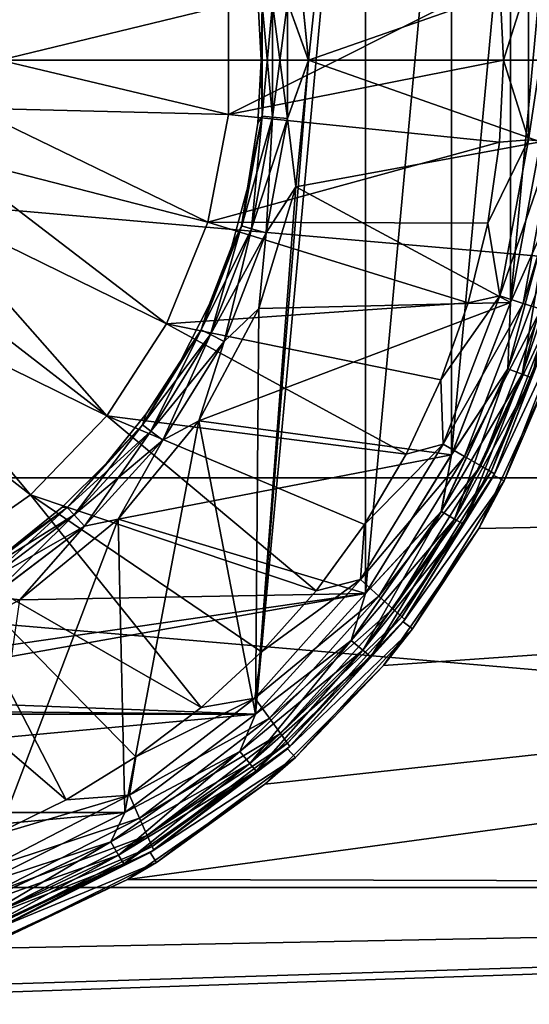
# Model space of a CAD drawing. Header units: metres. Extents: x -82 to 113, y -109 to 109.
# Tile 214 of 256: x -63.99 to -61.83, y 72.5 to 76.67. Entities that reach past the tile are written whole.
import ezdxf

# ---------------------------------------------------------------- set-up
doc = ezdxf.new("R2010")
doc.units = ezdxf.units.M
doc.layers.add('solid_20_382_013_XXX', color=7, linetype='CONTINUOUS')

msp = doc.modelspace()

# ---------------------------------------------------------------- linework, layer by layer
at = {"layer": 'solid_20_382_013_XXX'}
for points in [[(-62.528065, 78.760712, -28.4), (-62.99469, 73.72776, -28.4), (-62.77, 76.499878, -28.4)], [(-62.528065, 78.760712, -28.4), (-62.528019, 74.239349, -28.4), (-62.99469, 73.72776, -28.4)], [(-62.528065, 78.760712, -28.4), (-62.77, 76.499878, -28.4), (-62.822872, 77.036652, -28.4)], [(-62.528065, 78.760712, -28.4), (-62.16346, 78.172165, -28.4), (-62.528019, 74.239349, -28.4)], [(-71.32, 78.270187, -51.978912), (-51.02, 78.270164, -51.978916), (-51.02, 76.5, -52.099998)], [(-71.32, 78.270187, -51.978912), (-51.02, 76.5, -52.099998), (-71.32, 76.5, -52.099998)], [(-62.16346, 78.172165, -28.4), (-62.163399, 74.827957, -28.4), (-62.528019, 74.239349, -28.4)], [(-62.16346, 78.172165, -28.4), (-61.913277, 77.526657, -28.4), (-62.163399, 74.827957, -28.4)], [(-61.913277, 77.526657, -28.4), (-61.913212, 75.473557, -28.4), (-62.163399, 74.827957, -28.4)], [(-61.913277, 77.526657, -28.4), (-61.786022, 76.846252, -28.4), (-61.913212, 75.473557, -28.4)], [(-62.857941, 76.746674, -28.415224), (-62.822872, 77.036652, -28.4), (-62.77, 76.499878, -28.4)], [(-62.857796, 76.746689, -30.384836), (-62.77, 76.500122, -30.4), (-62.822922, 77.036896, -30.4)], [(-62.822922, 77.036896, -30.4), (-62.77, 76.500122, -30.4), (-61.786011, 76.846123, -30.4)], [(-63.109001, 76.735741, -26.311182), (-63.108402, 76.270454, -26.311182), (-61.95908, 76.846909, -26.564878)], [(-63.108402, 76.270454, -26.311182), (-61.942223, 76.5, -26.564878), (-61.95908, 76.846909, -26.564878)], [(-62.77, 76.500122, -30.4), (-61.786011, 76.153877, -30.4), (-61.786011, 76.846123, -30.4)], [(-61.836849, 76.836487, -26.614393), (-61.95908, 76.846909, -26.564878), (-61.942223, 76.5, -26.564878)], [(-61.836849, 76.163513, -26.614393), (-61.836849, 76.836487, -26.614393), (-61.942223, 76.5, -26.564878)], [(-61.786022, 76.846252, -28.4), (-61.785995, 76.154015, -28.4), (-61.913212, 75.473557, -28.4)], [(-61.73325, 76.847397, -26.693821), (-61.836849, 76.836487, -26.614393), (-61.836849, 76.163513, -26.614393)], [(-61.73325, 76.847397, -26.693821), (-61.836849, 76.163513, -26.614393), (-61.73325, 76.152603, -26.693821)], [(-62.965717, 76.736687, -30.276537), (-62.983971, 76.766548, -30.200001), (-62.970001, 76.5, -30.200001)], [(-62.970001, 76.5, -28.6), (-62.970001, 76.5, -30.200001), (-62.983971, 76.766548, -30.200001)], [(-62.983971, 76.766548, -28.6), (-62.970001, 76.5, -28.6), (-62.983971, 76.766548, -30.200001)], [(-62.965778, 76.736687, -28.523609), (-62.970001, 76.5, -28.6), (-62.983971, 76.766548, -28.6)], [(-62.922604, 76.259315, -28.458633), (-62.965778, 76.736687, -28.523609), (-62.922604, 76.740685, -28.458633)], [(-62.922493, 76.740692, -30.341476), (-62.965717, 76.736687, -30.276537), (-62.965717, 76.263313, -30.276537)], [(-62.922493, 76.259308, -30.341476), (-62.922493, 76.740692, -30.341476), (-62.965717, 76.263313, -30.276537)], [(-62.922604, 76.740685, -28.458633), (-62.857941, 76.746674, -28.415224), (-62.857941, 76.253326, -28.415224)], [(-62.922604, 76.259315, -28.458633), (-62.922604, 76.740685, -28.458633), (-62.857941, 76.253326, -28.415224)], [(-62.857796, 76.746689, -30.384836), (-62.922493, 76.740692, -30.341476), (-62.922493, 76.259308, -30.341476)], [(-62.857796, 76.253311, -30.384836), (-62.857796, 76.746689, -30.384836), (-62.922493, 76.259308, -30.341476)], [(-62.857941, 76.253326, -28.415224), (-62.857941, 76.746674, -28.415224), (-62.77, 76.499878, -28.4)], [(-62.857796, 76.253311, -30.384836), (-62.77, 76.500122, -30.4), (-62.857796, 76.746689, -30.384836)], [(-64.193413, 76.702286, -26.164461), (-64.076622, 76.5, -26.174604), (-63.109001, 76.735741, -26.311182)], [(-64.076622, 76.5, -26.174604), (-63.108402, 76.270454, -26.311182), (-63.109001, 76.735741, -26.311182)], [(-62.965717, 76.263313, -30.276537), (-62.965717, 76.736687, -30.276537), (-62.970001, 76.5, -30.200001)], [(-62.965778, 76.736687, -28.523609), (-62.965778, 76.263313, -28.523609), (-62.970001, 76.5, -28.6)], [(-62.922604, 76.259315, -28.458633), (-62.965778, 76.263313, -28.523609), (-62.965778, 76.736687, -28.523609)], [(-71.32, 76.5, -52.099998), (-51.02, 76.5, -52.099998), (-51.02, 74.729836, -51.978916)], [(-71.32, 74.729813, -51.978912), (-71.32, 76.5, -52.099998), (-51.02, 74.729836, -51.978916)], [(-64.076622, 76.5, -26.174604), (-64.193413, 76.297714, -26.164461), (-63.108402, 76.270454, -26.311182)], [(-63.108402, 76.270454, -26.311182), (-61.95908, 76.153091, -26.564878), (-61.942223, 76.5, -26.564878)], [(-62.99469, 73.72776, -28.4), (-62.822922, 75.963104, -28.4), (-62.77, 76.499878, -28.4)], [(-62.965717, 76.263313, -30.276537), (-62.970001, 76.5, -30.200001), (-62.983971, 76.233452, -30.200001)], [(-62.983971, 76.233452, -28.6), (-62.983971, 76.233452, -30.200001), (-62.970001, 76.5, -30.200001)], [(-62.970001, 76.5, -28.6), (-62.983971, 76.233452, -28.6), (-62.970001, 76.5, -30.200001)], [(-62.965778, 76.263313, -28.523609), (-62.983971, 76.233452, -28.6), (-62.970001, 76.5, -28.6)], [(-62.857941, 76.253326, -28.415224), (-62.77, 76.499878, -28.4), (-62.822922, 75.963104, -28.4)], [(-62.857796, 76.253311, -30.384836), (-62.822872, 75.963348, -30.4), (-62.77, 76.500122, -30.4)], [(-62.77, 76.500122, -30.4), (-62.822872, 75.963348, -30.4), (-61.786011, 76.153877, -30.4)], [(-61.836849, 76.163513, -26.614393), (-61.942223, 76.5, -26.564878), (-61.95908, 76.153091, -26.564878)], [(-64.193413, 76.297714, -26.164461), (-64.30825, 76.098808, -26.15831), (-63.19677, 75.813637, -26.311182)], [(-64.193413, 76.297714, -26.164461), (-63.19677, 75.813637, -26.311182), (-63.108402, 76.270454, -26.311182)], [(-63.108402, 76.270454, -26.311182), (-63.19677, 75.813637, -26.311182), (-61.95908, 76.153091, -26.564878)], [(-62.965778, 76.263313, -28.523609), (-63.052761, 75.798012, -28.523609), (-62.983971, 76.233452, -28.6)], [(-63.011055, 75.78614, -28.458633), (-63.052761, 75.798012, -28.523609), (-62.965778, 76.263313, -28.523609)], [(-63.0527, 75.797997, -30.276537), (-62.965717, 76.263313, -30.276537), (-63.025723, 75.969826, -30.200001)], [(-62.922493, 76.259308, -30.341476), (-62.965717, 76.263313, -30.276537), (-63.0527, 75.797997, -30.276537)], [(-63.010948, 75.78611, -30.341476), (-62.922493, 76.259308, -30.341476), (-63.0527, 75.797997, -30.276537)], [(-62.965717, 76.263313, -30.276537), (-62.983971, 76.233452, -30.200001), (-63.025723, 75.969826, -30.200001)], [(-63.011055, 75.78614, -28.458633), (-62.965778, 76.263313, -28.523609), (-62.922604, 76.259315, -28.458633)], [(-63.011055, 75.78614, -28.458633), (-62.922604, 76.259315, -28.458633), (-62.948593, 75.768372, -28.415224)], [(-62.857796, 76.253311, -30.384836), (-62.922493, 76.259308, -30.341476), (-63.010948, 75.78611, -30.341476)], [(-62.948456, 75.768333, -30.384836), (-62.857796, 76.253311, -30.384836), (-63.010948, 75.78611, -30.341476)], [(-62.922604, 76.259315, -28.458633), (-62.857941, 76.253326, -28.415224), (-62.948593, 75.768372, -28.415224)], [(-62.948593, 75.768372, -28.415224), (-62.857941, 76.253326, -28.415224), (-62.822922, 75.963104, -28.4)], [(-62.948456, 75.768333, -30.384836), (-62.822872, 75.963348, -30.4), (-62.857796, 76.253311, -30.384836)], [(-63.052761, 75.798012, -28.523609), (-63.025723, 75.969826, -28.6), (-62.983971, 76.233452, -28.6)], [(-63.025723, 75.969826, -28.6), (-63.025723, 75.969826, -30.200001), (-62.983971, 76.233452, -30.200001)], [(-62.983971, 76.233452, -28.6), (-63.025723, 75.969826, -28.6), (-62.983971, 76.233452, -30.200001)], [(-63.19677, 75.813637, -26.311182), (-62.009495, 75.809456, -26.564878), (-61.95908, 76.153091, -26.564878)], [(-62.822872, 75.963348, -30.4), (-61.913246, 75.473442, -30.4), (-61.786011, 76.153877, -30.4)], [(-61.836849, 76.163513, -26.614393), (-61.95908, 76.153091, -26.564878), (-62.009495, 75.809456, -26.564878)], [(-61.958797, 75.501678, -26.614393), (-61.836849, 76.163513, -26.614393), (-62.009495, 75.809456, -26.564878)], [(-61.73325, 76.152603, -26.693821), (-61.836849, 76.163513, -26.614393), (-61.958797, 75.501678, -26.614393)], [(-61.73325, 76.152603, -26.693821), (-61.958797, 75.501678, -26.614393), (-61.859669, 75.469414, -26.693821)], [(-61.75174, 75.835556, -30.415165), (-61.786011, 76.153877, -30.4), (-61.913246, 75.473442, -30.4)], [(-61.751598, 75.835526, -28.384775), (-61.913212, 75.473557, -28.4), (-61.785995, 76.154015, -28.4)], [(-61.73325, 76.152603, -26.693821), (-61.859669, 75.469414, -26.693821), (-61.653725, 76.144234, -26.797577)], [(-61.859669, 75.469414, -26.693821), (-61.783573, 75.444649, -26.797577), (-61.653725, 76.144234, -26.797577)], [(-64.30825, 76.098808, -26.15831), (-64.42366, 75.898918, -26.155943), (-63.370842, 75.382141, -26.311182)], [(-64.30825, 76.098808, -26.15831), (-63.370842, 75.382141, -26.311182), (-63.19677, 75.813637, -26.311182)], [(-63.0527, 75.797997, -30.276537), (-63.025723, 75.969826, -30.200001), (-63.094807, 75.712006, -30.200001)], [(-63.094807, 75.712006, -28.6), (-63.094807, 75.712006, -30.200001), (-63.025723, 75.969826, -30.200001)], [(-63.025723, 75.969826, -28.6), (-63.094807, 75.712006, -28.6), (-63.025723, 75.969826, -30.200001)], [(-63.052761, 75.798012, -28.523609), (-63.094807, 75.712006, -28.6), (-63.025723, 75.969826, -28.6)], [(-62.99469, 73.72776, -28.4), (-62.979588, 75.446999, -28.4), (-62.822922, 75.963104, -28.4)], [(-62.948593, 75.768372, -28.415224), (-62.822922, 75.963104, -28.4), (-62.979588, 75.446999, -28.4)], [(-62.822872, 75.963348, -30.4), (-62.979511, 75.447189, -30.4), (-61.913246, 75.473442, -30.4)], [(-62.948456, 75.768333, -30.384836), (-62.979511, 75.447189, -30.4), (-62.822872, 75.963348, -30.4)], [(-64.42366, 75.898918, -26.155943), (-64.539207, 75.698776, -26.1574), (-63.624199, 74.991882, -26.311182)], [(-64.42366, 75.898918, -26.155943), (-63.624199, 74.991882, -26.311182), (-63.370842, 75.382141, -26.311182)], [(-61.75174, 75.835556, -30.415165), (-61.913246, 75.473442, -30.4), (-61.92437, 75.191299, -30.415165)], [(-61.75174, 75.835556, -30.415165), (-61.92437, 75.191299, -30.415165), (-61.687752, 75.824272, -30.458523)], [(-61.92437, 75.191299, -30.415165), (-61.863312, 75.169075, -30.458523), (-61.687752, 75.824272, -30.458523)], [(-61.751598, 75.835526, -28.384775), (-61.924232, 75.191246, -28.384775), (-61.913212, 75.473557, -28.4)], [(-61.863209, 75.169037, -28.341366), (-61.924232, 75.191246, -28.384775), (-61.751598, 75.835526, -28.384775)], [(-61.687752, 75.824272, -30.458523), (-61.863312, 75.169075, -30.458523), (-61.645, 75.816734, -30.523464)], [(-61.687645, 75.824249, -28.341366), (-61.863209, 75.169037, -28.341366), (-61.751598, 75.835526, -28.384775)], [(-61.822464, 75.154205, -28.276392), (-61.863209, 75.169037, -28.341366), (-61.687645, 75.824249, -28.341366)], [(-63.19677, 75.813637, -26.311182), (-63.370842, 75.382141, -26.311182), (-62.092995, 75.472321, -26.564878)], [(-63.052761, 75.798012, -28.523609), (-63.223759, 75.356606, -28.523609), (-63.094807, 75.712006, -28.6)], [(-63.184944, 75.33728, -28.458633), (-63.223759, 75.356606, -28.523609), (-63.052761, 75.798012, -28.523609)], [(-63.223705, 75.356583, -30.276537), (-63.0527, 75.797997, -30.276537), (-63.19046, 75.462822, -30.200001)], [(-63.010948, 75.78611, -30.341476), (-63.0527, 75.797997, -30.276537), (-63.223705, 75.356583, -30.276537)], [(-63.184845, 75.337234, -30.341476), (-63.010948, 75.78611, -30.341476), (-63.223705, 75.356583, -30.276537)], [(-63.19677, 75.813637, -26.311182), (-62.092995, 75.472321, -26.564878), (-62.009495, 75.809456, -26.564878)], [(-63.0527, 75.797997, -30.276537), (-63.094807, 75.712006, -30.200001), (-63.19046, 75.462822, -30.200001)], [(-63.184944, 75.33728, -28.458633), (-63.052761, 75.798012, -28.523609), (-63.011055, 75.78614, -28.458633)], [(-63.184944, 75.33728, -28.458633), (-63.011055, 75.78614, -28.458633), (-63.126812, 75.308334, -28.415224)], [(-62.948456, 75.768333, -30.384836), (-63.010948, 75.78611, -30.341476), (-63.184845, 75.337234, -30.341476)], [(-63.011055, 75.78614, -28.458633), (-62.948593, 75.768372, -28.415224), (-63.126812, 75.308334, -28.415224)], [(-61.958797, 75.501678, -26.614393), (-62.009495, 75.809456, -26.564878), (-62.092995, 75.472321, -26.564878)], [(-61.863312, 75.169075, -30.458523), (-61.822521, 75.154228, -30.523464), (-61.645, 75.816734, -30.523464)], [(-63.126682, 75.308273, -30.384836), (-62.948456, 75.768333, -30.384836), (-63.184845, 75.337234, -30.341476)], [(-63.126812, 75.308334, -28.415224), (-62.948593, 75.768372, -28.415224), (-62.979588, 75.446999, -28.4)], [(-63.126682, 75.308273, -30.384836), (-62.979511, 75.447189, -30.4), (-62.948456, 75.768333, -30.384836)], [(-64.539207, 75.698776, -26.1574), (-64.654091, 75.499802, -26.162647), (-63.624199, 74.991882, -26.311182)], [(-63.223759, 75.356606, -28.523609), (-63.19046, 75.462822, -28.6), (-63.094807, 75.712006, -28.6)], [(-63.19046, 75.462822, -28.6), (-63.19046, 75.462822, -30.200001), (-63.094807, 75.712006, -30.200001)], [(-63.094807, 75.712006, -28.6), (-63.19046, 75.462822, -28.6), (-63.094807, 75.712006, -30.200001)], [(-64.654091, 75.499802, -26.162647), (-64.769997, 75.299042, -26.171783), (-63.947491, 74.657257, -26.311182)], [(-64.654091, 75.499802, -26.162647), (-63.947491, 74.657257, -26.311182), (-63.624199, 74.991882, -26.311182)], [(-61.958797, 75.501678, -26.614393), (-62.092995, 75.472321, -26.564878), (-62.208786, 75.144875, -26.564878)], [(-62.19865, 74.872902, -26.614393), (-61.958797, 75.501678, -26.614393), (-62.208786, 75.144875, -26.564878)], [(-61.859669, 75.469414, -26.693821), (-61.958797, 75.501678, -26.614393), (-62.19865, 74.872902, -26.614393)], [(-63.370842, 75.382141, -26.311182), (-62.208786, 75.144875, -26.564878), (-62.092995, 75.472321, -26.564878)], [(-63.223705, 75.356583, -30.276537), (-63.19046, 75.462822, -30.200001), (-63.311634, 75.224998, -30.200001)], [(-63.311634, 75.224998, -28.6), (-63.311634, 75.224998, -30.200001), (-63.19046, 75.462822, -30.200001)], [(-63.19046, 75.462822, -28.6), (-63.311634, 75.224998, -28.6), (-63.19046, 75.462822, -30.200001)], [(-63.223759, 75.356606, -28.523609), (-63.311634, 75.224998, -28.6), (-63.19046, 75.462822, -28.6)], [(-63.126812, 75.308334, -28.415224), (-62.979588, 75.446999, -28.4), (-63.234024, 74.971336, -28.4)], [(-62.99469, 73.72776, -28.4), (-63.234024, 74.971336, -28.4), (-62.979588, 75.446999, -28.4)], [(-63.233936, 74.971466, -30.4), (-62.163429, 74.827896, -30.4), (-61.913246, 75.473442, -30.4)], [(-62.979511, 75.447189, -30.4), (-63.233936, 74.971466, -30.4), (-61.913246, 75.473442, -30.4)], [(-63.126682, 75.308273, -30.384836), (-63.233936, 74.971466, -30.4), (-62.979511, 75.447189, -30.4)], [(-61.859669, 75.469414, -26.693821), (-62.19865, 74.872902, -26.614393), (-62.108276, 74.820625, -26.693821)], [(-61.92437, 75.191299, -30.415165), (-61.913246, 75.473442, -30.4), (-62.163429, 74.827896, -30.4)], [(-61.924232, 75.191246, -28.384775), (-62.163399, 74.827957, -28.4), (-61.913212, 75.473557, -28.4)], [(-61.859669, 75.469414, -26.693821), (-62.108276, 74.820625, -26.693821), (-61.783573, 75.444649, -26.797577)], [(-62.108276, 74.820625, -26.693821), (-62.03891, 74.78051, -26.797577), (-61.783573, 75.444649, -26.797577)], [(-61.783573, 75.444649, -26.797577), (-62.03891, 74.78051, -26.797577), (-61.735741, 75.429077, -26.918541)], [(-62.03891, 74.78051, -26.797577), (-61.995304, 74.75528, -26.918541), (-61.735741, 75.429077, -26.918541)], [(-61.735741, 75.429077, -26.918541), (-61.995304, 74.75528, -26.918541), (-61.719444, 75.423767, -27.048277)], [(-61.995304, 74.75528, -26.918541), (-61.980453, 74.746681, -27.048277), (-61.719444, 75.423767, -27.048277)], [(-61.720802, 75.418983, -31.1), (-61.984127, 74.739288, -31.1), (-61.672684, 75.405396, -31.1)], [(-61.984104, 74.739334, -30.6), (-61.984127, 74.739288, -31.1), (-61.720802, 75.418983, -31.1)], [(-61.984127, 74.739288, -31.1), (-61.939312, 74.717117, -31.1), (-61.672684, 75.405396, -31.1)], [(-61.720787, 75.419029, -30.6), (-61.984104, 74.739334, -30.6), (-61.720802, 75.418983, -31.1)], [(-61.822521, 75.154228, -30.523464), (-61.984104, 74.739334, -30.6), (-61.720787, 75.419029, -30.6)], [(-61.720787, 75.419029, -28.200001), (-61.984104, 74.739334, -28.200001), (-61.822464, 75.154205, -28.276392)], [(-61.980453, 74.746681, -27.048277), (-61.984104, 74.739334, -28.200001), (-61.720787, 75.419029, -28.200001)], [(-61.719444, 75.423767, -27.048277), (-61.980453, 74.746681, -27.048277), (-61.720787, 75.419029, -28.200001)], [(-61.672684, 75.405396, -31.1), (-61.939312, 74.717117, -31.1), (-61.755112, 75.148849, -26.170408)], [(-63.370842, 75.382141, -26.311182), (-63.624199, 74.991882, -26.311182), (-62.355785, 74.8302, -26.564878)], [(-63.370842, 75.382141, -26.311182), (-62.355785, 74.8302, -26.564878), (-62.208786, 75.144875, -26.564878)], [(-63.223759, 75.356606, -28.523609), (-63.472954, 74.95414, -28.523609), (-63.311634, 75.224998, -28.6)], [(-63.438354, 74.928017, -28.458633), (-63.472954, 74.95414, -28.523609), (-63.223759, 75.356606, -28.523609)], [(-63.472908, 74.954109, -30.276537), (-63.223705, 75.356583, -30.276537), (-63.457008, 75.001144, -30.200001)], [(-63.184845, 75.337234, -30.341476), (-63.223705, 75.356583, -30.276537), (-63.472908, 74.954109, -30.276537)], [(-63.438267, 74.927948, -30.341476), (-63.184845, 75.337234, -30.341476), (-63.472908, 74.954109, -30.276537)], [(-63.223705, 75.356583, -30.276537), (-63.311634, 75.224998, -30.200001), (-63.457008, 75.001144, -30.200001)], [(-63.438354, 74.928017, -28.458633), (-63.223759, 75.356606, -28.523609), (-63.184944, 75.33728, -28.458633)], [(-63.438354, 74.928017, -28.458633), (-63.184944, 75.33728, -28.458633), (-63.386532, 74.888878, -28.415224)], [(-63.126682, 75.308273, -30.384836), (-63.184845, 75.337234, -30.341476), (-63.438267, 74.927948, -30.341476)], [(-63.184944, 75.33728, -28.458633), (-63.126812, 75.308334, -28.415224), (-63.386532, 74.888878, -28.415224)], [(-64.769997, 75.299042, -26.171783), (-64.328796, 74.39061, -26.311182), (-63.947491, 74.657257, -26.311182)], [(-63.386414, 74.888794, -30.384836), (-63.126682, 75.308273, -30.384836), (-63.438267, 74.927948, -30.341476)], [(-63.386532, 74.888878, -28.415224), (-63.126812, 75.308334, -28.415224), (-63.234024, 74.971336, -28.4)], [(-63.386414, 74.888794, -30.384836), (-63.233936, 74.971466, -30.4), (-63.126682, 75.308273, -30.384836)], [(-63.472954, 74.95414, -28.523609), (-63.457008, 75.001144, -28.6), (-63.311634, 75.224998, -28.6)], [(-63.457008, 75.001144, -28.6), (-63.457008, 75.001144, -30.200001), (-63.311634, 75.224998, -30.200001)], [(-63.311634, 75.224998, -28.6), (-63.457008, 75.001144, -28.6), (-63.311634, 75.224998, -30.200001)], [(-61.92437, 75.191299, -30.415165), (-62.163429, 74.827896, -30.4), (-62.206249, 74.586807, -30.415165)], [(-61.92437, 75.191299, -30.415165), (-62.206249, 74.586807, -30.415165), (-61.863312, 75.169075, -30.458523)], [(-62.206249, 74.586807, -30.415165), (-62.149979, 74.554314, -30.458523), (-61.863312, 75.169075, -30.458523)], [(-61.924232, 75.191246, -28.384775), (-62.206123, 74.586731, -28.384775), (-62.163399, 74.827957, -28.4)], [(-62.149883, 74.55426, -28.341366), (-62.206123, 74.586731, -28.384775), (-61.924232, 75.191246, -28.384775)], [(-61.863312, 75.169075, -30.458523), (-62.149979, 74.554314, -30.458523), (-61.822521, 75.154228, -30.523464)], [(-62.149979, 74.554314, -30.458523), (-62.112385, 74.532616, -30.523464), (-61.822521, 75.154228, -30.523464)], [(-61.863209, 75.169037, -28.341366), (-62.149883, 74.55426, -28.341366), (-61.924232, 75.191246, -28.384775)], [(-62.112331, 74.532585, -28.276392), (-62.149883, 74.55426, -28.341366), (-61.863209, 75.169037, -28.341366)], [(-61.822521, 75.154228, -30.523464), (-62.112385, 74.532616, -30.523464), (-61.984104, 74.739334, -30.6)], [(-61.822464, 75.154205, -28.276392), (-62.112331, 74.532585, -28.276392), (-61.863209, 75.169037, -28.341366)], [(-61.984104, 74.739334, -28.200001), (-62.112331, 74.532585, -28.276392), (-61.822464, 75.154205, -28.276392)], [(-62.19865, 74.872902, -26.614393), (-62.208786, 75.144875, -26.564878), (-62.355785, 74.8302, -26.564878)], [(-62.04771, 74.514252, -26.252552), (-51.02, 74.729836, -26.221083), (-61.755112, 75.148849, -26.170408)], [(-61.939312, 74.717117, -31.1), (-62.04771, 74.514252, -26.252552), (-61.755112, 75.148849, -26.170408)], [(-63.624199, 74.991882, -26.311182), (-63.947491, 74.657257, -26.311182), (-62.737572, 74.25087, -26.564878)], [(-63.472908, 74.954109, -30.276537), (-63.457008, 75.001144, -30.200001), (-63.624981, 74.793716, -30.200001)], [(-63.624981, 74.793716, -28.6), (-63.624981, 74.793716, -30.200001), (-63.457008, 75.001144, -30.200001)], [(-63.457008, 75.001144, -28.6), (-63.624981, 74.793716, -28.6), (-63.457008, 75.001144, -30.200001)], [(-63.472954, 74.95414, -28.523609), (-63.624981, 74.793716, -28.6), (-63.457008, 75.001144, -28.6)], [(-63.624199, 74.991882, -26.311182), (-62.737572, 74.25087, -26.564878), (-62.5326, 74.531258, -26.564878)], [(-63.624199, 74.991882, -26.311182), (-62.5326, 74.531258, -26.564878), (-62.355785, 74.8302, -26.564878)], [(-63.472954, 74.95414, -28.523609), (-63.791859, 74.604324, -28.523609), (-63.624981, 74.793716, -28.6)], [(-63.76265, 74.572281, -28.458633), (-63.791859, 74.604324, -28.523609), (-63.472954, 74.95414, -28.523609)], [(-63.791821, 74.604279, -30.276537), (-63.472908, 74.954109, -30.276537), (-63.624981, 74.793716, -30.200001)], [(-63.438267, 74.927948, -30.341476), (-63.472908, 74.954109, -30.276537), (-63.791821, 74.604279, -30.276537)], [(-63.76265, 74.572281, -28.458633), (-63.472954, 74.95414, -28.523609), (-63.438354, 74.928017, -28.458633)], [(-63.386532, 74.888878, -28.415224), (-63.234024, 74.971336, -28.4), (-63.576424, 74.554489, -28.4)], [(-63.547459, 73.310715, -28.4), (-63.576424, 74.554489, -28.4), (-63.234024, 74.971336, -28.4)], [(-63.233936, 74.971466, -30.4), (-63.576363, 74.55455, -30.4), (-62.163429, 74.827896, -30.4)], [(-63.386414, 74.888794, -30.384836), (-63.576363, 74.55455, -30.4), (-63.233936, 74.971466, -30.4)], [(-62.99469, 73.72776, -28.4), (-63.547459, 73.310715, -28.4), (-63.234024, 74.971336, -28.4)], [(-63.762573, 74.572197, -30.341476), (-63.438267, 74.927948, -30.341476), (-63.791821, 74.604279, -30.276537)], [(-63.76265, 74.572281, -28.458633), (-63.438354, 74.928017, -28.458633), (-63.718899, 74.524284, -28.415224)], [(-63.386414, 74.888794, -30.384836), (-63.438267, 74.927948, -30.341476), (-63.762573, 74.572197, -30.341476)], [(-63.438354, 74.928017, -28.458633), (-63.386532, 74.888878, -28.415224), (-63.718899, 74.524284, -28.415224)], [(-63.718803, 74.524178, -30.384836), (-63.386414, 74.888794, -30.384836), (-63.762573, 74.572197, -30.341476)], [(-63.718899, 74.524284, -28.415224), (-63.386532, 74.888878, -28.415224), (-63.576424, 74.554489, -28.4)], [(-63.718803, 74.524178, -30.384836), (-63.576363, 74.55455, -30.4), (-63.386414, 74.888794, -30.384836)], [(-62.548473, 74.297989, -26.614393), (-62.19865, 74.872902, -26.614393), (-62.5326, 74.531258, -26.564878)], [(-62.108276, 74.820625, -26.693821), (-62.19865, 74.872902, -26.614393), (-62.548473, 74.297989, -26.614393)], [(-62.19865, 74.872902, -26.614393), (-62.355785, 74.8302, -26.564878), (-62.5326, 74.531258, -26.564878)], [(-63.576363, 74.55455, -30.4), (-62.528046, 74.239311, -30.4), (-62.163429, 74.827896, -30.4)], [(-62.108276, 74.820625, -26.693821), (-62.548473, 74.297989, -26.614393), (-62.470783, 74.227898, -26.693821)], [(-62.206249, 74.586807, -30.415165), (-62.163429, 74.827896, -30.4), (-62.528046, 74.239311, -30.4)], [(-62.206123, 74.586731, -28.384775), (-62.528019, 74.239349, -28.4), (-62.163399, 74.827957, -28.4)], [(-62.108276, 74.820625, -26.693821), (-62.470783, 74.227898, -26.693821), (-62.03891, 74.78051, -26.797577)], [(-63.791821, 74.604279, -30.276537), (-63.624981, 74.793716, -30.200001), (-63.813717, 74.60498, -30.200001)], [(-63.813717, 74.60498, -28.6), (-63.813717, 74.60498, -30.200001), (-63.624981, 74.793716, -30.200001)], [(-63.624981, 74.793716, -28.6), (-63.813717, 74.60498, -28.6), (-63.624981, 74.793716, -30.200001)], [(-63.791859, 74.604324, -28.523609), (-63.813717, 74.60498, -28.6), (-63.624981, 74.793716, -28.6)], [(-62.470783, 74.227898, -26.693821), (-62.411156, 74.17411, -26.797577), (-62.03891, 74.78051, -26.797577)], [(-62.03891, 74.78051, -26.797577), (-62.411156, 74.17411, -26.797577), (-61.995304, 74.75528, -26.918541)], [(-62.411156, 74.17411, -26.797577), (-62.373684, 74.140297, -26.918541), (-61.995304, 74.75528, -26.918541)], [(-61.995304, 74.75528, -26.918541), (-62.373684, 74.140297, -26.918541), (-61.980453, 74.746681, -27.048277)], [(-62.373684, 74.140297, -26.918541), (-62.36092, 74.128777, -27.048277), (-61.980453, 74.746681, -27.048277)], [(-61.984104, 74.739334, -30.6), (-62.367832, 74.119591, -30.6), (-61.984127, 74.739288, -31.1)], [(-62.112385, 74.532616, -30.523464), (-62.367832, 74.119591, -30.6), (-61.984104, 74.739334, -30.6)], [(-61.984104, 74.739334, -28.200001), (-62.367832, 74.119591, -28.200001), (-62.112331, 74.532585, -28.276392)], [(-62.36092, 74.128777, -27.048277), (-62.367832, 74.119591, -28.200001), (-61.984104, 74.739334, -28.200001)], [(-62.367832, 74.119591, -30.6), (-62.367813, 74.119614, -31.1), (-61.984127, 74.739288, -31.1)], [(-61.984127, 74.739288, -31.1), (-62.367813, 74.119614, -31.1), (-61.939312, 74.717117, -31.1)], [(-61.980453, 74.746681, -27.048277), (-62.36092, 74.128777, -27.048277), (-61.984104, 74.739334, -28.200001)], [(-71.32, 74.729813, -51.978912), (-51.02, 74.729836, -51.978916), (-51.02, 72.992645, -51.617924)], [(-71.32, 74.729813, -51.978912), (-51.02, 72.992645, -51.617924), (-71.32, 72.992622, -51.61792)], [(-63.536057, 73.02668, -26.572594), (-51.02, 72.992645, -26.582075), (-51.02, 74.729836, -26.221083)], [(-63.536057, 73.02668, -26.572594), (-51.02, 74.729836, -26.221083), (-62.954891, 73.430763, -26.46752)], [(-62.954891, 73.430763, -26.46752), (-51.02, 74.729836, -26.221083), (-62.452091, 73.933304, -26.355892)], [(-62.452091, 73.933304, -26.355892), (-51.02, 74.729836, -26.221083), (-62.04771, 74.514252, -26.252552)], [(-62.367813, 74.119614, -31.1), (-62.327854, 74.089561, -31.1), (-61.939312, 74.717117, -31.1)], [(-61.939312, 74.717117, -31.1), (-62.327854, 74.089561, -31.1), (-62.04771, 74.514252, -26.252552)], [(-63.947491, 74.657257, -26.311182), (-64.328796, 74.39061, -26.311182), (-63.223995, 73.756126, -26.564878)], [(-63.947491, 74.657257, -26.311182), (-63.223995, 73.756126, -26.564878), (-62.968761, 73.991676, -26.564878)], [(-63.947491, 74.657257, -26.311182), (-62.968761, 73.991676, -26.564878), (-62.737572, 74.25087, -26.564878)], [(-64.169617, 74.319054, -28.523609), (-64.021149, 74.437004, -28.6), (-63.813717, 74.60498, -28.6)], [(-63.791859, 74.604324, -28.523609), (-64.169617, 74.319054, -28.523609), (-63.813717, 74.60498, -28.6)], [(-64.14679, 74.282188, -28.458633), (-64.169617, 74.319054, -28.523609), (-63.791859, 74.604324, -28.523609)], [(-64.169586, 74.319, -30.276537), (-63.791821, 74.604279, -30.276537), (-64.021149, 74.437004, -30.200001)], [(-63.762573, 74.572197, -30.341476), (-63.791821, 74.604279, -30.276537), (-64.169586, 74.319, -30.276537)], [(-64.146729, 74.282097, -30.341476), (-63.762573, 74.572197, -30.341476), (-64.169586, 74.319, -30.276537)], [(-64.14679, 74.282188, -28.458633), (-63.791859, 74.604324, -28.523609), (-63.76265, 74.572281, -28.458633)], [(-64.14679, 74.282188, -28.458633), (-63.76265, 74.572281, -28.458633), (-64.112602, 74.226974, -28.415224)], [(-63.718803, 74.524178, -30.384836), (-63.762573, 74.572197, -30.341476), (-64.146729, 74.282097, -30.341476)], [(-63.76265, 74.572281, -28.458633), (-63.718899, 74.524284, -28.415224), (-64.112602, 74.226974, -28.415224)], [(-63.791821, 74.604279, -30.276537), (-63.813717, 74.60498, -30.200001), (-64.021149, 74.437004, -30.200001)], [(-64.021149, 74.437004, -28.6), (-64.021149, 74.437004, -30.200001), (-63.813717, 74.60498, -30.200001)], [(-63.813717, 74.60498, -28.6), (-64.021149, 74.437004, -28.6), (-63.813717, 74.60498, -30.200001)], [(-62.206249, 74.586807, -30.415165), (-62.528046, 74.239311, -30.4), (-62.588814, 74.040443, -30.415165)], [(-62.206249, 74.586807, -30.415165), (-62.588814, 74.040443, -30.415165), (-62.149979, 74.554314, -30.458523)], [(-62.206123, 74.586731, -28.384775), (-62.588703, 74.040352, -28.384775), (-62.528019, 74.239349, -28.4)], [(-62.538956, 73.998604, -28.341366), (-62.588703, 74.040352, -28.384775), (-62.206123, 74.586731, -28.384775)], [(-62.149883, 74.55426, -28.341366), (-62.538956, 73.998604, -28.341366), (-62.206123, 74.586731, -28.384775)], [(-64.167236, 73.002495, -28.4), (-63.993778, 74.212395, -28.4), (-63.576424, 74.554489, -28.4)], [(-63.547459, 73.310715, -28.4), (-64.167236, 73.002495, -28.4), (-63.576424, 74.554489, -28.4)], [(-64.112602, 74.226974, -28.415224), (-63.718899, 74.524284, -28.415224), (-63.993778, 74.212395, -28.4)], [(-63.718899, 74.524284, -28.415224), (-63.576424, 74.554489, -28.4), (-63.993778, 74.212395, -28.4)], [(-63.576363, 74.55455, -30.4), (-63.993694, 74.212448, -30.4), (-62.528046, 74.239311, -30.4)], [(-63.718803, 74.524178, -30.384836), (-63.993694, 74.212448, -30.4), (-63.576363, 74.55455, -30.4)], [(-62.548473, 74.297989, -26.614393), (-62.5326, 74.531258, -26.564878), (-62.737572, 74.25087, -26.564878)], [(-62.588814, 74.040443, -30.415165), (-62.53904, 73.99868, -30.458523), (-62.149979, 74.554314, -30.458523)], [(-62.149979, 74.554314, -30.458523), (-62.53904, 73.99868, -30.458523), (-62.112385, 74.532616, -30.523464)], [(-62.53904, 73.99868, -30.458523), (-62.505787, 73.970772, -30.523464), (-62.112385, 74.532616, -30.523464)], [(-62.505741, 73.970734, -28.276392), (-62.538956, 73.998604, -28.341366), (-62.149883, 74.55426, -28.341366)], [(-62.112385, 74.532616, -30.523464), (-62.505787, 73.970772, -30.523464), (-62.367832, 74.119591, -30.6)], [(-62.112331, 74.532585, -28.276392), (-62.505741, 73.970734, -28.276392), (-62.149883, 74.55426, -28.341366)], [(-62.367832, 74.119591, -28.200001), (-62.505741, 73.970734, -28.276392), (-62.112331, 74.532585, -28.276392)], [(-64.112526, 74.226852, -30.384836), (-63.718803, 74.524178, -30.384836), (-64.146729, 74.282097, -30.341476)], [(-64.112526, 74.226852, -30.384836), (-63.993694, 74.212448, -30.4), (-63.718803, 74.524178, -30.384836)], [(-62.327854, 74.089561, -31.1), (-62.452091, 73.933304, -26.355892), (-62.04771, 74.514252, -26.252552)], [(-64.328796, 74.39061, -26.311182), (-64.769997, 74.198334, -26.310886), (-63.796761, 73.364563, -26.564878)], [(-64.328796, 74.39061, -26.311182), (-63.796761, 73.364563, -26.564878), (-63.500862, 73.546432, -26.564878)], [(-64.328796, 74.39061, -26.311182), (-63.500862, 73.546432, -26.564878), (-63.223995, 73.756126, -26.564878)], [(-62.996681, 73.79599, -26.614393), (-62.548473, 74.297989, -26.614393), (-62.968761, 73.991676, -26.564878)], [(-62.470783, 74.227898, -26.693821), (-62.548473, 74.297989, -26.614393), (-62.996681, 73.79599, -26.614393)], [(-62.548473, 74.297989, -26.614393), (-62.737572, 74.25087, -26.564878), (-62.968761, 73.991676, -26.564878)], [(-64.986122, 73.802322, -30.4), (-62.994698, 73.727753, -30.4), (-62.528046, 74.239311, -30.4)], [(-64.469421, 73.958588, -30.4), (-64.986122, 73.802322, -30.4), (-62.528046, 74.239311, -30.4)], [(-63.993694, 74.212448, -30.4), (-64.469421, 73.958588, -30.4), (-62.528046, 74.239311, -30.4)], [(-62.588814, 74.040443, -30.415165), (-62.528046, 74.239311, -30.4), (-62.994698, 73.727753, -30.4)], [(-62.588703, 74.040352, -28.384775), (-62.99469, 73.72776, -28.4), (-62.528019, 74.239349, -28.4)], [(-64.769997, 74.198334, -26.310886), (-64.108902, 73.21225, -26.564878), (-63.796761, 73.364563, -26.564878)], [(-64.112526, 74.226852, -30.384836), (-64.469421, 73.958588, -30.4), (-63.993694, 74.212448, -30.4)], [(-62.470783, 74.227898, -26.693821), (-62.996681, 73.79599, -26.614393), (-62.935085, 73.711029, -26.693821)], [(-62.470783, 74.227898, -26.693821), (-62.935085, 73.711029, -26.693821), (-62.411156, 74.17411, -26.797577)], [(-62.935085, 73.711029, -26.693821), (-62.887814, 73.645836, -26.797577), (-62.411156, 74.17411, -26.797577)], [(-62.411156, 74.17411, -26.797577), (-62.887814, 73.645836, -26.797577), (-62.373684, 74.140297, -26.918541)], [(-62.887814, 73.645836, -26.797577), (-62.858112, 73.604851, -26.918541), (-62.373684, 74.140297, -26.918541)], [(-62.367832, 74.119591, -30.6), (-62.858902, 73.580917, -30.6), (-62.858891, 73.580925, -31.1)], [(-62.505787, 73.970772, -30.523464), (-62.858902, 73.580917, -30.6), (-62.367832, 74.119591, -30.6)], [(-62.367832, 74.119591, -28.200001), (-62.858902, 73.580917, -28.200001), (-62.505741, 73.970734, -28.276392)], [(-62.848003, 73.590889, -27.048277), (-62.858902, 73.580917, -28.200001), (-62.367832, 74.119591, -28.200001)], [(-62.367813, 74.119614, -31.1), (-62.858891, 73.580925, -31.1), (-62.327854, 74.089561, -31.1)], [(-62.367832, 74.119591, -30.6), (-62.858891, 73.580925, -31.1), (-62.367813, 74.119614, -31.1)], [(-62.373684, 74.140297, -26.918541), (-62.858112, 73.604851, -26.918541), (-62.36092, 74.128777, -27.048277)], [(-62.858112, 73.604851, -26.918541), (-62.848003, 73.590889, -27.048277), (-62.36092, 74.128777, -27.048277)], [(-62.36092, 74.128777, -27.048277), (-62.848003, 73.590889, -27.048277), (-62.367832, 74.119591, -28.200001)], [(-62.858891, 73.580925, -31.1), (-62.825153, 73.544022, -31.1), (-62.327854, 74.089561, -31.1)], [(-62.327854, 74.089561, -31.1), (-62.825153, 73.544022, -31.1), (-62.452091, 73.933304, -26.355892)], [(-62.588814, 74.040443, -30.415165), (-62.994698, 73.727753, -30.4), (-63.060444, 73.568817, -30.415165)], [(-62.588814, 74.040443, -30.415165), (-63.060444, 73.568817, -30.415165), (-62.53904, 73.99868, -30.458523)], [(-62.588703, 74.040352, -28.384775), (-63.060349, 73.568703, -28.384775), (-62.99469, 73.72776, -28.4)], [(-63.018608, 73.518959, -28.341366), (-63.060349, 73.568703, -28.384775), (-62.588703, 74.040352, -28.384775)], [(-62.538956, 73.998604, -28.341366), (-63.018608, 73.518959, -28.341366), (-62.588703, 74.040352, -28.384775)], [(-62.996681, 73.79599, -26.614393), (-62.968761, 73.991676, -26.564878), (-63.223995, 73.756126, -26.564878)], [(-63.060444, 73.568817, -30.415165), (-63.018677, 73.519043, -30.458523), (-62.53904, 73.99868, -30.458523)], [(-62.53904, 73.99868, -30.458523), (-63.018677, 73.519043, -30.458523), (-62.505787, 73.970772, -30.523464)], [(-62.990738, 73.485741, -28.276392), (-63.018608, 73.518959, -28.341366), (-62.538956, 73.998604, -28.341366)], [(-62.505741, 73.970734, -28.276392), (-62.990738, 73.485741, -28.276392), (-62.538956, 73.998604, -28.341366)], [(-63.018677, 73.519043, -30.458523), (-62.990776, 73.485786, -30.523464), (-62.505787, 73.970772, -30.523464)], [(-62.505787, 73.970772, -30.523464), (-62.990776, 73.485786, -30.523464), (-62.858902, 73.580917, -30.6)], [(-62.858902, 73.580917, -28.200001), (-62.990738, 73.485741, -28.276392), (-62.505741, 73.970734, -28.276392)], [(-62.825153, 73.544022, -31.1), (-62.954891, 73.430763, -26.46752), (-62.452091, 73.933304, -26.355892)], [(-64.986122, 73.802322, -30.4), (-65.519997, 73.75, -30.4), (-62.994698, 73.727753, -30.4)], [(-63.528435, 73.383514, -26.614393), (-62.996681, 73.79599, -26.614393), (-63.500862, 73.546432, -26.564878)], [(-62.935085, 73.711029, -26.693821), (-62.996681, 73.79599, -26.614393), (-63.528435, 73.383514, -26.614393)], [(-62.996681, 73.79599, -26.614393), (-63.223995, 73.756126, -26.564878), (-63.500862, 73.546432, -26.564878)], [(-65.519997, 73.75, -30.4), (-68.045303, 73.727753, -30.4), (-62.994698, 73.727753, -30.4)], [(-62.994698, 73.727753, -30.4), (-68.045303, 73.727753, -30.4), (-67.492523, 73.310699, -30.4)], [(-63.547474, 73.310699, -30.4), (-62.994698, 73.727753, -30.4), (-67.492523, 73.310699, -30.4)], [(-63.060444, 73.568817, -30.415165), (-62.994698, 73.727753, -30.4), (-63.547474, 73.310699, -30.4)], [(-63.060349, 73.568703, -28.384775), (-63.547459, 73.310715, -28.4), (-62.99469, 73.72776, -28.4)], [(-62.935085, 73.711029, -26.693821), (-63.528435, 73.383514, -26.614393), (-63.48568, 73.287262, -26.693821)], [(-62.935085, 73.711029, -26.693821), (-63.48568, 73.287262, -26.693821), (-62.887814, 73.645836, -26.797577)], [(-63.48568, 73.287262, -26.693821), (-63.452873, 73.213417, -26.797577), (-62.887814, 73.645836, -26.797577)], [(-62.887814, 73.645836, -26.797577), (-63.452873, 73.213417, -26.797577), (-62.858112, 73.604851, -26.918541)], [(-63.060444, 73.568817, -30.415165), (-63.547474, 73.310699, -30.4), (-63.606804, 73.186249, -30.415165)], [(-63.060444, 73.568817, -30.415165), (-63.606804, 73.186249, -30.415165), (-63.018677, 73.519043, -30.458523)], [(-63.060349, 73.568703, -28.384775), (-63.606731, 73.186119, -28.384775), (-63.547459, 73.310715, -28.4)], [(-63.574261, 73.129883, -28.341366), (-63.606731, 73.186119, -28.384775), (-63.060349, 73.568703, -28.384775)], [(-63.018608, 73.518959, -28.341366), (-63.574261, 73.129883, -28.341366), (-63.060349, 73.568703, -28.384775)], [(-63.452873, 73.213417, -26.797577), (-63.43227, 73.167, -26.918541), (-62.858112, 73.604851, -26.918541)], [(-62.858902, 73.580917, -30.6), (-63.440594, 73.14164, -30.6), (-63.440582, 73.141655, -31.1)], [(-62.990776, 73.485786, -30.523464), (-63.440594, 73.14164, -30.6), (-62.858902, 73.580917, -30.6)], [(-62.858902, 73.580917, -28.200001), (-63.440594, 73.14164, -28.200001), (-62.990738, 73.485741, -28.276392)], [(-63.425262, 73.151184, -27.048277), (-63.440594, 73.14164, -28.200001), (-62.858902, 73.580917, -28.200001)], [(-62.858891, 73.580925, -31.1), (-63.440582, 73.141655, -31.1), (-62.825153, 73.544022, -31.1)], [(-62.858902, 73.580917, -30.6), (-63.440582, 73.141655, -31.1), (-62.858891, 73.580925, -31.1)], [(-62.858112, 73.604851, -26.918541), (-63.43227, 73.167, -26.918541), (-62.848003, 73.590889, -27.048277)], [(-63.43227, 73.167, -26.918541), (-63.425262, 73.151184, -27.048277), (-62.848003, 73.590889, -27.048277)], [(-62.848003, 73.590889, -27.048277), (-63.425262, 73.151184, -27.048277), (-62.858902, 73.580917, -28.200001)], [(-63.528435, 73.383514, -26.614393), (-63.500862, 73.546432, -26.564878), (-63.796761, 73.364563, -26.564878)], [(-63.440582, 73.141655, -31.1), (-63.414223, 73.099167, -31.1), (-62.825153, 73.544022, -31.1)], [(-62.825153, 73.544022, -31.1), (-63.414223, 73.099167, -31.1), (-62.954891, 73.430763, -26.46752)], [(-63.606804, 73.186249, -30.415165), (-63.574318, 73.129982, -30.458523), (-63.018677, 73.519043, -30.458523)], [(-63.018677, 73.519043, -30.458523), (-63.574318, 73.129982, -30.458523), (-62.990776, 73.485786, -30.523464)], [(-63.574318, 73.129982, -30.458523), (-63.552612, 73.092384, -30.523464), (-62.990776, 73.485786, -30.523464)], [(-63.552582, 73.092331, -28.276392), (-63.574261, 73.129883, -28.341366), (-63.018608, 73.518959, -28.341366)], [(-62.990776, 73.485786, -30.523464), (-63.552612, 73.092384, -30.523464), (-63.440594, 73.14164, -30.6)], [(-62.990738, 73.485741, -28.276392), (-63.552582, 73.092331, -28.276392), (-63.018608, 73.518959, -28.341366)], [(-63.440594, 73.14164, -28.200001), (-63.552582, 73.092331, -28.276392), (-62.990738, 73.485741, -28.276392)], [(-63.414223, 73.099167, -31.1), (-63.536057, 73.02668, -26.572594), (-62.954891, 73.430763, -26.46752)], [(-64.126122, 73.074226, -26.614393), (-63.528435, 73.383514, -26.614393), (-64.108902, 73.21225, -26.564878)], [(-63.48568, 73.287262, -26.693821), (-63.528435, 73.383514, -26.614393), (-64.126122, 73.074226, -26.614393)], [(-63.528435, 73.383514, -26.614393), (-63.796761, 73.364563, -26.564878), (-64.108902, 73.21225, -26.564878)], [(-63.547474, 73.310699, -30.4), (-67.492523, 73.310699, -30.4), (-66.872749, 73.002495, -30.4)], [(-64.167252, 73.002495, -30.4), (-63.547474, 73.310699, -30.4), (-66.872749, 73.002495, -30.4)], [(-63.606804, 73.186249, -30.415165), (-63.547474, 73.310699, -30.4), (-64.167252, 73.002495, -30.4)], [(-63.606731, 73.186119, -28.384775), (-64.167236, 73.002495, -28.4), (-63.547459, 73.310715, -28.4)], [(-63.48568, 73.287262, -26.693821), (-64.126122, 73.074226, -26.614393), (-64.104187, 72.970749, -26.693821)], [(-63.48568, 73.287262, -26.693821), (-64.104187, 72.970749, -26.693821), (-63.452873, 73.213417, -26.797577)], [(-64.104187, 72.970749, -26.693821), (-64.087357, 72.891373, -26.797577), (-63.452873, 73.213417, -26.797577)], [(-63.452873, 73.213417, -26.797577), (-64.087357, 72.891373, -26.797577), (-63.43227, 73.167, -26.918541)], [(-63.606804, 73.186249, -30.415165), (-64.167252, 73.002495, -30.4), (-64.211296, 72.904366, -30.415165)], [(-63.606804, 73.186249, -30.415165), (-64.211296, 72.904366, -30.415165), (-63.574318, 73.129982, -30.458523)], [(-63.606731, 73.186119, -28.384775), (-64.21125, 72.904228, -28.384775), (-64.167236, 73.002495, -28.4)], [(-64.189034, 72.843208, -28.341366), (-64.21125, 72.904228, -28.384775), (-63.606731, 73.186119, -28.384775)], [(-63.574261, 73.129883, -28.341366), (-64.189034, 72.843208, -28.341366), (-63.606731, 73.186119, -28.384775)], [(-64.087357, 72.891373, -26.797577), (-64.076797, 72.841492, -26.918541), (-63.43227, 73.167, -26.918541)], [(-63.43227, 73.167, -26.918541), (-64.076797, 72.841492, -26.918541), (-63.425262, 73.151184, -27.048277)], [(-64.076797, 72.841492, -26.918541), (-64.073219, 72.824501, -27.048277), (-63.425262, 73.151184, -27.048277)], [(-63.425262, 73.151184, -27.048277), (-64.073219, 72.824501, -27.048277), (-63.440594, 73.14164, -28.200001)], [(-64.211296, 72.904366, -30.415165), (-64.189072, 72.843315, -30.458523), (-63.574318, 73.129982, -30.458523)], [(-63.574318, 73.129982, -30.458523), (-64.189072, 72.843315, -30.458523), (-63.552612, 73.092384, -30.523464)], [(-64.17421, 72.802467, -28.276392), (-64.189034, 72.843208, -28.341366), (-63.574261, 73.129883, -28.341366)], [(-63.552582, 73.092331, -28.276392), (-64.17421, 72.802467, -28.276392), (-63.574261, 73.129883, -28.341366)], [(-64.093094, 72.816734, -30.6), (-64.093086, 72.816742, -31.1), (-63.440582, 73.141655, -31.1)], [(-63.440594, 73.14164, -30.6), (-64.093094, 72.816734, -30.6), (-63.440582, 73.141655, -31.1)], [(-63.552612, 73.092384, -30.523464), (-64.093094, 72.816734, -30.6), (-63.440594, 73.14164, -30.6)], [(-63.440594, 73.14164, -28.200001), (-64.093094, 72.816734, -28.200001), (-63.552582, 73.092331, -28.276392)], [(-64.073219, 72.824501, -27.048277), (-64.093094, 72.816734, -28.200001), (-63.440594, 73.14164, -28.200001)], [(-63.440582, 73.141655, -31.1), (-64.093086, 72.816742, -31.1), (-63.414223, 73.099167, -31.1)], [(-64.189072, 72.843315, -30.458523), (-64.174225, 72.802521, -30.523464), (-63.552612, 73.092384, -30.523464)], [(-63.552612, 73.092384, -30.523464), (-64.174225, 72.802521, -30.523464), (-64.093094, 72.816734, -30.6)], [(-64.093094, 72.816734, -28.200001), (-64.17421, 72.802467, -28.276392), (-63.552582, 73.092331, -28.276392)], [(-64.093086, 72.816742, -31.1), (-64.075005, 72.770126, -31.1), (-63.414223, 73.099167, -31.1)], [(-63.414223, 73.099167, -31.1), (-64.075005, 72.770126, -31.1), (-63.536057, 73.02668, -26.572594)], [(-64.171204, 72.734268, -26.657358), (-51.02, 72.992645, -26.582075), (-63.536057, 73.02668, -26.572594)], [(-64.075005, 72.770126, -31.1), (-64.171204, 72.734268, -26.657358), (-63.536057, 73.02668, -26.572594)], [(-71.32, 72.992622, -51.61792), (-51.02, 72.992645, -51.617924), (-51.02, 71.320786, -51.023746)], [(-71.32, 71.320786, -27.176254), (-51.02, 71.320786, -27.176252), (-51.02, 72.992645, -26.582075)], [(-65.519997, 72.5, -26.730682), (-71.32, 71.320786, -27.176254), (-51.02, 72.992645, -26.582075)], [(-71.32, 72.992622, -51.61792), (-51.02, 71.320786, -51.023746), (-71.32, 71.320786, -51.023746)], [(-64.838219, 72.558533, -26.711905), (-65.519997, 72.5, -26.730682), (-51.02, 72.992645, -26.582075)], [(-64.838219, 72.558533, -26.711905), (-51.02, 72.992645, -26.582075), (-64.171204, 72.734268, -26.657358)]]:
    msp.add_3dface(points, dxfattribs=at)

doc.saveas('drawing.dxf')
